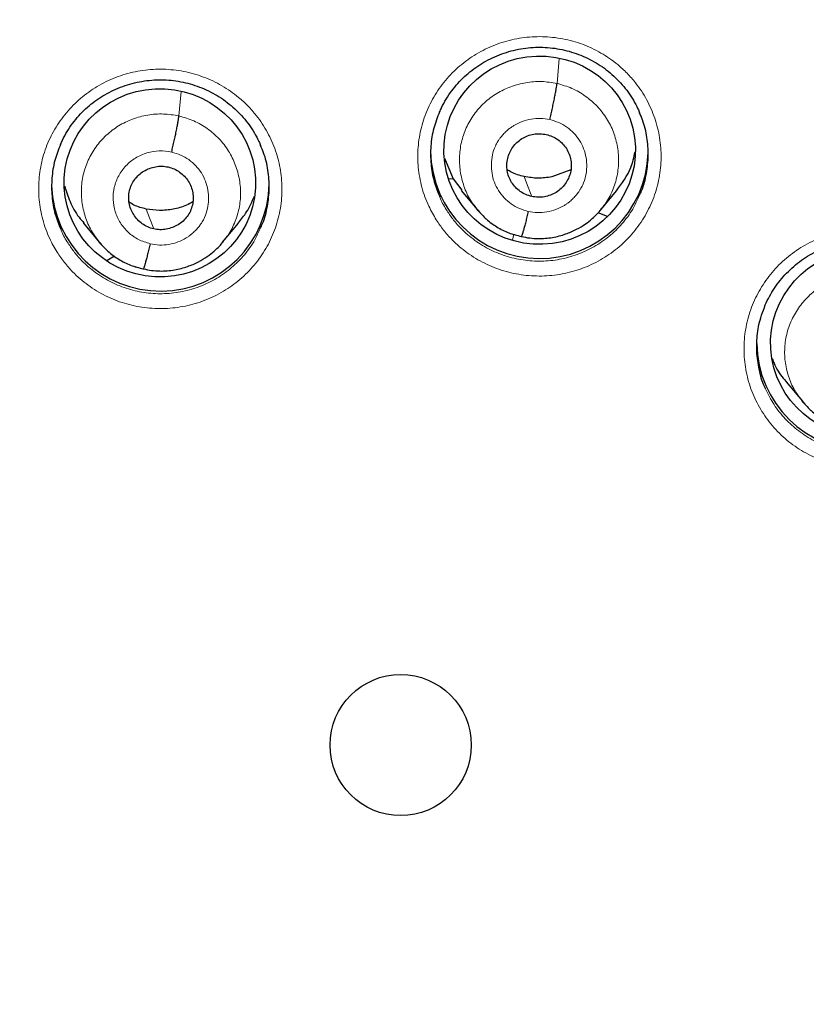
# Model space of a CAD drawing. Header units: millimetres. Extents: x 8 to 2314, y 12 to 2305.
# Tile 69 of 156: x 1080 to 1093, y 1806 to 1821. Entities that reach past the tile are written whole.
import ezdxf

# ---------------------------------------------------------------- set-up
doc = ezdxf.new("R2010")
doc.units = ezdxf.units.MM

msp = doc.modelspace()

# ---------------------------------------------------------------- linework, layer by layer
at = {"color": 252, "linetype": 'Continuous', "lineweight": 0}
for p, q in [((1088.84, 1820.386), (1088.875, 1820.776)), ((1082.932, 1819.878), (1082.967, 1820.259)), ((1087.637, 1818.367), (1087.612, 1818.399)), ((1088.145, 1817.938), (1088.167, 1818.028)), ((1088.278, 1817.991), (1088.167, 1818.028)), ((1082.371, 1817.484), (1082.248, 1817.526)), ((1092.717, 1815.372), (1092.691, 1815.404))]:
    msp.add_line(p, q, dxfattribs=at)
at = {"color": 7, "linetype": 'Continuous', "lineweight": 30}
for p, q in [((1087.084, 1819.218), (1087.218, 1818.893)), ((1089.056, 1819.037), (1088.759, 1818.925)), ((1087.214, 1818.89), (1087.147, 1818.894)), ((1087.218, 1818.893), (1087.351, 1818.718)), ((1087.345, 1818.713), (1087.593, 1818.414)), ((1089.524, 1818.411), (1089.769, 1818.707)), ((1082.629, 1818.398), (1082.421, 1818.423)), ((1087.588, 1818.418), (1087.609, 1818.396)), ((1087.612, 1818.399), (1087.598, 1818.417)), ((1089.627, 1818.304), (1089.483, 1818.363)), ((1081.444, 1818.2), (1081.689, 1817.904)), ((1083.615, 1817.903), (1083.864, 1818.204)), ((1088.283, 1817.992), (1088.278, 1817.991)), ((1081.677, 1817.915), (1081.699, 1817.892)), ((1081.926, 1817.688), (1081.807, 1817.614)), ((1082.375, 1817.486), (1082.371, 1817.484)), ((1092.42, 1815.723), (1092.673, 1815.418)), ((1092.667, 1815.423), (1092.688, 1815.4)), ((1092.691, 1815.404), (1092.678, 1815.421))]:
    msp.add_line(p, q, dxfattribs=at)
at = {"color": 252, "linetype": 'Continuous', "lineweight": 0, "flags": 128}
for points in [[(1088.445, 1818.619), (1088.38, 1818.793), (1088.328, 1818.93)], [(1082.538, 1818.112), (1082.472, 1818.286), (1082.421, 1818.423)]]:
    msp.add_lwpolyline(points, dxfattribs=at)
at = {"color": 7, "linetype": 'Continuous', "lineweight": 30}
msp.add_circle((1086.397, 1810.045), 1.103, dxfattribs=at)
at = {"color": 252, "linetype": 'Continuous', "lineweight": 0}
for centre, radius, start, end in [((1086.401, 1809.742), 25.454, 359.5039, 180.4634), ((1086.401, 1810.485), 23.124, 184.4176, 355.534)]:
    msp.add_arc(centre, radius, start, end, dxfattribs=at)
at = {"color": 7, "linetype": 'Continuous', "lineweight": 30}
for centre, radius, start, end in [((1088.565, 1819.349), 1.7, 180.8243, 358.4135), ((1082.643, 1818.841), 1.7, 181.9125, 359.1723), ((1093.66, 1816.344), 1.7, 180.818, 359.182), ((1086.401, 1810.45), 23.103, 180.8483, 359.1517)]:
    msp.add_arc(centre, radius, start, end, dxfattribs=at)
for centre, major_axis, ratio in [((1088.569, 1819.343), (1.495, 0.05), 0.983788), ((1082.636, 1818.833), (1.494, -0.079), 0.983231), ((1093.674, 1816.331), (1.494, 0.097), 0.981131)]:
    msp.add_ellipse(centre, major_axis=major_axis, ratio=ratio, dxfattribs=at)
at = {"color": 252, "linetype": 'Continuous', "lineweight": 0}
for points, knots in [([(1086.559, 1858.832), (1085.167, 1858.797), (1082.383, 1858.727), (1078.241, 1858.163), (1074.163, 1857.268), (1070.183, 1856.016), (1066.33, 1854.425), (1062.636, 1852.506), (1059.13, 1850.273), (1055.838, 1847.745), (1052.786, 1844.942), (1049.999, 1841.884), (1047.499, 1838.597), (1045.304, 1835.105), (1043.432, 1831.437), (1041.898, 1827.62), (1040.714, 1823.686), (1039.886, 1819.664), (1039.436, 1815.587), (1039.319, 1811.877), (1039.515, 1809.546), (1039.596, 1808.578)], [0, 0, 0, 0, 0.053444, 0.106887, 0.160331, 0.213774, 0.267218, 0.320661, 0.374105, 0.427548, 0.480992, 0.534435, 0.587879, 0.641323, 0.694766, 0.74821, 0.801653, 0.855097, 0.90854, 0.961984, 1, 1, 1, 1]), ([(1086.559, 1858.832), (1087.951, 1858.797), (1090.734, 1858.727), (1094.877, 1858.163), (1098.955, 1857.268), (1102.935, 1856.016), (1106.788, 1854.425), (1110.482, 1852.506), (1113.988, 1850.273), (1117.28, 1847.745), (1120.331, 1844.942), (1123.118, 1841.884), (1125.619, 1838.597), (1127.814, 1835.105), (1129.686, 1831.437), (1131.22, 1827.62), (1132.404, 1823.686), (1133.232, 1819.664), (1133.682, 1815.587), (1133.799, 1811.876), (1133.603, 1809.545), (1133.521, 1808.576)], [0, 0, 0, 0, 0.053442, 0.106885, 0.160327, 0.21377, 0.267212, 0.320654, 0.374097, 0.427539, 0.480981, 0.534424, 0.587866, 0.641309, 0.694751, 0.748193, 0.801636, 0.855078, 0.908521, 0.961963, 1, 1, 1, 1]), ([(1086.954, 1818.254), (1086.913, 1818.324), (1086.819, 1818.485), (1086.721, 1818.761), (1086.663, 1819.072), (1086.662, 1819.389), (1086.712, 1819.701), (1086.817, 1820.001), (1086.97, 1820.28), (1087.17, 1820.528), (1087.408, 1820.741), (1087.68, 1820.911), (1087.976, 1821.034), (1088.29, 1821.106), (1088.611, 1821.126), (1088.931, 1821.091), (1089.24, 1821.006), (1089.53, 1820.869), (1089.761, 1820.71), (1089.936, 1820.548), (1090.094, 1820.37), (1090.247, 1820.137), (1090.375, 1819.847), (1090.451, 1819.539), (1090.475, 1819.223), (1090.443, 1818.908), (1090.359, 1818.602), (1090.223, 1818.315), (1090.041, 1818.054), (1089.816, 1817.827), (1089.556, 1817.64), (1089.268, 1817.499), (1088.96, 1817.407), (1088.641, 1817.369), (1088.319, 1817.382), (1088.005, 1817.449), (1087.706, 1817.567), (1087.432, 1817.733), (1087.221, 1817.915), (1087.064, 1818.092), (1086.99, 1818.2), (1086.954, 1818.254)], [0, 0, 0, 0, 0.020545, 0.04739, 0.074234, 0.101082, 0.12793, 0.154779, 0.181629, 0.208478, 0.235327, 0.262175, 0.289022, 0.315867, 0.342712, 0.369554, 0.396396, 0.423237, 0.450078, 0.466838, 0.483597, 0.510444, 0.53729, 0.564137, 0.590983, 0.617831, 0.64468, 0.671529, 0.698379, 0.725228, 0.752077, 0.778924, 0.805771, 0.832614, 0.859458, 0.8863, 0.913141, 0.939982, 0.966823, 0.983412, 1, 1, 1, 1]), ([(1081.03, 1817.748), (1080.989, 1817.818), (1080.895, 1817.98), (1080.797, 1818.257), (1080.74, 1818.568), (1080.738, 1818.885), (1080.789, 1819.197), (1080.894, 1819.497), (1081.048, 1819.775), (1081.247, 1820.023), (1081.486, 1820.235), (1081.757, 1820.404), (1082.054, 1820.527), (1082.367, 1820.598), (1082.688, 1820.617), (1083.008, 1820.582), (1083.318, 1820.495), (1083.608, 1820.358), (1083.838, 1820.198), (1084.013, 1820.036), (1084.171, 1819.857), (1084.324, 1819.624), (1084.452, 1819.334), (1084.528, 1819.026), (1084.551, 1818.71), (1084.519, 1818.395), (1084.435, 1818.089), (1084.299, 1817.803), (1084.116, 1817.542), (1083.891, 1817.316), (1083.632, 1817.129), (1083.343, 1816.989), (1083.035, 1816.898), (1082.716, 1816.86), (1082.394, 1816.874), (1082.08, 1816.942), (1081.782, 1817.06), (1081.508, 1817.227), (1081.297, 1817.409), (1081.14, 1817.586), (1081.067, 1817.694), (1081.03, 1817.748)], [0, 0, 0, 0, 0.020689, 0.047539, 0.074388, 0.101238, 0.128087, 0.154935, 0.181783, 0.208628, 0.235473, 0.262316, 0.289158, 0.315999, 0.34284, 0.369681, 0.396523, 0.423367, 0.45021, 0.466975, 0.483741, 0.51059, 0.53744, 0.564289, 0.591139, 0.617988, 0.644837, 0.671684, 0.698531, 0.725375, 0.75222, 0.779061, 0.805903, 0.832744, 0.859585, 0.886427, 0.913269, 0.940114, 0.966958, 0.983479, 1, 1, 1, 1]), ([(1087.598, 1818.417), (1087.565, 1818.456), (1087.48, 1818.557), (1087.389, 1818.751), (1087.326, 1818.984), (1087.309, 1819.225), (1087.338, 1819.466), (1087.415, 1819.695), (1087.538, 1819.905), (1087.699, 1820.088), (1087.894, 1820.235), (1088.115, 1820.342), (1088.352, 1820.405), (1088.598, 1820.426), (1088.759, 1820.399), (1088.84, 1820.386)], [0, 0, 0, 0, 0.050076, 0.129002, 0.208151, 0.28744, 0.366622, 0.445642, 0.524737, 0.603896, 0.683004, 0.76219, 0.841497, 0.920771, 1, 1, 1, 1]), ([(1088.84, 1820.386), (1088.918, 1820.363), (1089.075, 1820.318), (1089.287, 1820.193), (1089.471, 1820.034), (1089.622, 1819.843), (1089.73, 1819.626), (1089.792, 1819.393), (1089.809, 1819.151), (1089.78, 1818.911), (1089.701, 1818.683), (1089.613, 1818.516), (1089.541, 1818.439), (1089.524, 1818.42)], [0, 0, 0, 0, 0.09711, 0.194207, 0.291262, 0.388107, 0.484868, 0.581901, 0.679107, 0.776182, 0.873057, 0.970026, 1, 1, 1, 1]), ([(1081.728, 1817.862), (1081.682, 1817.918), (1081.583, 1818.035), (1081.483, 1818.247), (1081.418, 1818.48), (1081.401, 1818.721), (1081.43, 1818.961), (1081.509, 1819.19), (1081.631, 1819.399), (1081.792, 1819.581), (1081.986, 1819.729), (1082.207, 1819.835), (1082.444, 1819.898), (1082.69, 1819.918), (1082.852, 1819.892), (1082.932, 1819.878)], [0, 0, 0, 0, 0.069063, 0.146622, 0.224336, 0.301976, 0.379381, 0.456758, 0.534282, 0.611823, 0.689283, 0.76686, 0.844599, 0.922328, 1, 1, 1, 1]), ([(1082.932, 1819.878), (1083.011, 1819.855), (1083.168, 1819.81), (1083.38, 1819.685), (1083.565, 1819.527), (1083.714, 1819.334), (1083.821, 1819.116), (1083.885, 1818.883), (1083.903, 1818.641), (1083.874, 1818.401), (1083.793, 1818.174), (1083.705, 1818.008), (1083.633, 1817.931), (1083.616, 1817.912)], [0, 0, 0, 0, 0.097166, 0.19431, 0.291345, 0.388219, 0.485229, 0.582433, 0.679544, 0.776362, 0.873144, 0.97011, 1, 1, 1, 1]), ([(1088.391, 1818.387), (1088.344, 1818.4), (1088.249, 1818.426), (1088.122, 1818.501), (1088.012, 1818.596), (1087.922, 1818.71), (1087.857, 1818.84), (1087.82, 1818.98), (1087.81, 1819.125), (1087.826, 1819.269), (1087.865, 1819.388), (1087.904, 1819.461), (1087.926, 1819.496), (1087.938, 1819.513), (1087.947, 1819.526), (1087.96, 1819.542), (1087.983, 1819.572), (1088.023, 1819.617), (1088.073, 1819.663), (1088.12, 1819.699), (1088.19, 1819.745), (1088.293, 1819.796), (1088.435, 1819.834), (1088.582, 1819.846), (1088.679, 1819.829), (1088.727, 1819.82)], [0, 0, 0, 0, 0.062596, 0.124978, 0.187337, 0.24963, 0.311863, 0.374265, 0.436879, 0.499531, 0.562171, 0.597213, 0.60639, 0.615563, 0.624733, 0.626569, 0.642337, 0.673495, 0.704768, 0.728688, 0.749878, 0.812379, 0.874897, 0.937371, 1, 1, 1, 1]), ([(1088.727, 1819.82), (1088.774, 1819.807), (1088.869, 1819.781), (1088.996, 1819.706), (1089.106, 1819.611), (1089.196, 1819.497), (1089.261, 1819.367), (1089.298, 1819.227), (1089.308, 1819.082), (1089.292, 1818.938), (1089.253, 1818.819), (1089.214, 1818.746), (1089.192, 1818.712), (1089.18, 1818.694), (1089.171, 1818.681), (1089.158, 1818.665), (1089.135, 1818.635), (1089.095, 1818.59), (1089.045, 1818.544), (1088.998, 1818.508), (1088.928, 1818.462), (1088.825, 1818.411), (1088.683, 1818.373), (1088.536, 1818.361), (1088.439, 1818.378), (1088.391, 1818.387)], [0, 0, 0, 0, 0.062596, 0.124978, 0.187337, 0.24963, 0.311863, 0.374265, 0.436879, 0.499531, 0.562171, 0.597213, 0.60639, 0.615563, 0.624733, 0.626569, 0.642337, 0.673495, 0.704768, 0.728688, 0.749878, 0.812379, 0.874897, 0.937371, 1, 1, 1, 1]), ([(1082.484, 1817.88), (1082.421, 1817.9), (1082.296, 1817.938), (1082.136, 1818.054), (1082.011, 1818.203), (1081.929, 1818.38), (1081.896, 1818.571), (1081.915, 1818.765), (1081.984, 1818.946), (1082.099, 1819.104), (1082.251, 1819.228), (1082.431, 1819.307), (1082.626, 1819.342), (1082.755, 1819.323), (1082.82, 1819.313)], [0, 0, 0, 0, 0.083333, 0.166663, 0.249999, 0.333333, 0.416667, 0.499996, 0.583328, 0.666661, 0.749995, 0.833329, 0.916663, 1, 1, 1, 1]), ([(1082.82, 1819.313), (1082.867, 1819.3), (1082.961, 1819.273), (1083.088, 1819.198), (1083.199, 1819.103), (1083.288, 1818.989), (1083.353, 1818.859), (1083.391, 1818.718), (1083.401, 1818.574), (1083.384, 1818.429), (1083.346, 1818.311), (1083.307, 1818.238), (1083.284, 1818.204), (1083.272, 1818.186), (1083.263, 1818.173), (1083.251, 1818.157), (1083.228, 1818.127), (1083.187, 1818.081), (1083.136, 1818.035), (1083.088, 1817.999), (1083.019, 1817.954), (1082.918, 1817.904), (1082.776, 1817.866), (1082.628, 1817.854), (1082.532, 1817.872), (1082.484, 1817.88)], [0, 0, 0, 0, 0.062595, 0.124977, 0.187335, 0.249628, 0.311862, 0.374265, 0.436879, 0.49953, 0.562173, 0.597216, 0.606393, 0.615567, 0.624736, 0.626485, 0.642139, 0.673407, 0.70653, 0.730892, 0.749877, 0.812377, 0.874896, 0.93737, 1, 1, 1, 1]), ([(1087.008, 1818.614), (1087.011, 1818.604), (1087.039, 1818.526), (1087.084, 1818.455), (1087.123, 1818.394)], [0, 0, 0, 0, 0.132051, 1, 1, 1, 1]), ([(1087.123, 1818.394), (1087.156, 1818.345), (1087.221, 1818.249), (1087.363, 1818.09), (1087.551, 1817.927), (1087.796, 1817.779), (1088.063, 1817.674), (1088.345, 1817.614), (1088.632, 1817.602), (1088.918, 1817.636), (1089.193, 1817.719), (1089.451, 1817.845), (1089.684, 1818.012), (1089.883, 1818.215), (1090.034, 1818.423), (1090.098, 1818.57), (1090.124, 1818.63)], [0, 0, 0, 0, 0.047789, 0.095578, 0.172902, 0.250227, 0.327554, 0.40488, 0.482213, 0.559546, 0.636888, 0.71423, 0.791578, 0.868927, 0.946279, 1, 1, 1, 1]), ([(1081.201, 1817.888), (1081.234, 1817.839), (1081.299, 1817.743), (1081.44, 1817.585), (1081.629, 1817.422), (1081.874, 1817.273), (1082.141, 1817.167), (1082.422, 1817.106), (1082.709, 1817.093), (1082.995, 1817.127), (1083.27, 1817.209), (1083.528, 1817.334), (1083.761, 1817.501), (1083.961, 1817.703), (1084.112, 1817.911), (1084.176, 1818.058), (1084.202, 1818.118)], [0, 0, 0, 0, 0.047608, 0.095216, 0.172574, 0.249932, 0.32728, 0.404627, 0.481972, 0.559318, 0.636665, 0.714013, 0.791367, 0.868722, 0.946085, 1, 1, 1, 1]), ([(1094.669, 1814.657), (1094.737, 1814.703), (1094.893, 1814.807), (1095.105, 1815.014), (1095.295, 1815.269), (1095.438, 1815.553), (1095.531, 1815.857), (1095.57, 1816.171), (1095.556, 1816.487), (1095.487, 1816.796), (1095.368, 1817.089), (1095.199, 1817.358), (1094.987, 1817.596), (1094.737, 1817.794), (1094.457, 1817.95), (1094.154, 1818.056), (1093.837, 1818.111), (1093.516, 1818.112), (1093.238, 1818.068), (1093.008, 1817.997), (1092.787, 1817.904), (1092.546, 1817.761), (1092.301, 1817.555), (1092.096, 1817.311), (1091.934, 1817.037), (1091.823, 1816.74), (1091.762, 1816.429), (1091.757, 1816.112), (1091.805, 1815.799), (1091.906, 1815.499), (1092.056, 1815.22), (1092.253, 1814.97), (1092.489, 1814.755), (1092.759, 1814.584), (1093.054, 1814.458), (1093.367, 1814.385), (1093.688, 1814.362), (1094.008, 1814.394), (1094.278, 1814.467), (1094.498, 1814.559), (1094.612, 1814.624), (1094.669, 1814.657)], [0, 0, 0, 0, 0.020689, 0.047539, 0.074388, 0.101238, 0.128087, 0.154935, 0.181783, 0.208628, 0.235473, 0.262316, 0.289158, 0.315999, 0.34284, 0.369681, 0.396523, 0.423367, 0.45021, 0.466975, 0.483741, 0.51059, 0.53744, 0.564289, 0.591139, 0.617988, 0.644837, 0.671684, 0.698531, 0.725375, 0.75222, 0.779061, 0.805903, 0.832744, 0.859585, 0.886427, 0.913269, 0.940114, 0.966958, 0.983479, 1, 1, 1, 1]), ([(1081.086, 1818.108), (1081.09, 1818.099), (1081.117, 1818.02), (1081.162, 1817.95), (1081.201, 1817.888)], [0, 0, 0, 0, 0.12522, 1, 1, 1, 1]), ([(1092.678, 1815.421), (1092.645, 1815.459), (1092.561, 1815.559), (1092.47, 1815.752), (1092.406, 1815.984), (1092.389, 1816.225), (1092.42, 1816.464), (1092.5, 1816.693), (1092.624, 1816.902), (1092.785, 1817.085), (1092.978, 1817.234), (1093.198, 1817.343), (1093.435, 1817.406), (1093.681, 1817.427), (1093.842, 1817.4), (1093.923, 1817.387)], [0, 0, 0, 0, 0.049296, 0.12843, 0.207646, 0.286845, 0.365893, 0.444971, 0.524288, 0.603681, 0.682916, 0.762039, 0.841294, 0.920638, 1, 1, 1, 1]), ([(1094.56, 1814.86), (1094.509, 1814.831), (1094.408, 1814.772), (1094.211, 1814.691), (1093.969, 1814.625), (1093.683, 1814.596), (1093.396, 1814.616), (1093.116, 1814.682), (1092.852, 1814.794), (1092.611, 1814.948), (1092.4, 1815.14), (1092.222, 1815.362), (1092.139, 1815.53), (1092.098, 1815.613)], [0, 0, 0, 0, 0.06023, 0.12046, 0.218327, 0.316193, 0.414047, 0.5119, 0.609751, 0.707602, 0.805455, 0.903309, 1, 1, 1, 1])]:
    msp.add_open_spline(points, degree=3, knots=knots, dxfattribs=at)
at = {"color": 7, "linetype": 'Continuous', "lineweight": 30}
for points, knots in [([(1086.559, 1858.846), (1086.388, 1858.847), (1085.783, 1858.851), (1084.753, 1858.819), (1083.476, 1858.753), (1082.227, 1858.652), (1081.011, 1858.523), (1079.831, 1858.367), (1078.686, 1858.187), (1077.569, 1857.985), (1076.414, 1857.749), (1075.226, 1857.475), (1074.009, 1857.161), (1072.835, 1856.826), (1071.702, 1856.473), (1070.611, 1856.104), (1069.531, 1855.711), (1068.466, 1855.295), (1067.417, 1854.856), (1066.416, 1854.41), (1065.463, 1853.959), (1064.555, 1853.506), (1063.694, 1853.052), (1062.852, 1852.587), (1062.031, 1852.112), (1061.235, 1851.628), (1060.488, 1851.154), (1059.79, 1850.692), (1059.014, 1850.158), (1058.161, 1849.543), (1057.237, 1848.84), (1056.36, 1848.139), (1055.529, 1847.441), (1054.743, 1846.749), (1054, 1846.065), (1053.299, 1845.392), (1052.66, 1844.752), (1052.077, 1844.147), (1051.547, 1843.577), (1051.038, 1843.012), (1050.537, 1842.437), (1050.031, 1841.835), (1049.516, 1841.201), (1048.972, 1840.505), (1048.401, 1839.745), (1047.805, 1838.914), (1047.206, 1838.037), (1046.605, 1837.114), (1046.006, 1836.142), (1045.41, 1835.122), (1044.822, 1834.051), (1044.234, 1832.912), (1043.655, 1831.709), (1043.095, 1830.452), (1042.568, 1829.171), (1042.076, 1827.869), (1041.623, 1826.548), (1041.198, 1825.178), (1040.807, 1823.759), (1040.454, 1822.29), (1040.15, 1820.806), (1039.928, 1819.493), (1039.77, 1818.357), (1039.658, 1817.403), (1039.566, 1816.445), (1039.495, 1815.488), (1039.446, 1814.551), (1039.417, 1813.651), (1039.405, 1812.805), (1039.408, 1812.012), (1039.422, 1811.274), (1039.446, 1810.593), (1039.476, 1809.969), (1039.511, 1809.402), (1039.549, 1808.887), (1039.578, 1808.561), (1039.591, 1808.406)], [0, 0, 0, 0, 0.006544, 0.023189, 0.039523, 0.055546, 0.071256, 0.086381, 0.101202, 0.115717, 0.129924, 0.146436, 0.162509, 0.178142, 0.193332, 0.208079, 0.222382, 0.237481, 0.252055, 0.266105, 0.279635, 0.292647, 0.305143, 0.317126, 0.329717, 0.341696, 0.353067, 0.363835, 0.374004, 0.389463, 0.404424, 0.418894, 0.432876, 0.446375, 0.459391, 0.471927, 0.483983, 0.494402, 0.504436, 0.514088, 0.523822, 0.533964, 0.544517, 0.555483, 0.568182, 0.581397, 0.595131, 0.609385, 0.624161, 0.639462, 0.655288, 0.67164, 0.689316, 0.707215, 0.725199, 0.743263, 0.761405, 0.77962, 0.799171, 0.818799, 0.838502, 0.858276, 0.870742, 0.883236, 0.895758, 0.908306, 0.920692, 0.932393, 0.94338, 0.953654, 0.963217, 0.97207, 0.980075, 0.987398, 0.994039, 1, 1, 1, 1]), ([(1133.526, 1808.406), (1133.539, 1808.549), (1133.565, 1808.848), (1133.601, 1809.319), (1133.634, 1809.836), (1133.663, 1810.397), (1133.687, 1811.002), (1133.704, 1811.652), (1133.713, 1812.373), (1133.709, 1813.167), (1133.69, 1814.036), (1133.653, 1814.955), (1133.594, 1815.903), (1133.501, 1817.018), (1133.362, 1818.284), (1133.159, 1819.695), (1132.911, 1821.095), (1132.62, 1822.481), (1132.286, 1823.853), (1131.902, 1825.24), (1131.466, 1826.64), (1130.977, 1828.05), (1130.445, 1829.438), (1129.913, 1830.706), (1129.393, 1831.855), (1128.898, 1832.88), (1128.39, 1833.871), (1127.843, 1834.881), (1127.255, 1835.903), (1126.628, 1836.932), (1125.999, 1837.907), (1125.371, 1838.831), (1124.746, 1839.705), (1124.156, 1840.492), (1123.603, 1841.2), (1123.089, 1841.833), (1122.584, 1842.433), (1122.084, 1843.007), (1121.521, 1843.632), (1120.875, 1844.324), (1120.124, 1845.091), (1119.35, 1845.846), (1118.555, 1846.587), (1117.741, 1847.31), (1116.879, 1848.04), (1115.966, 1848.775), (1115.001, 1849.511), (1114.139, 1850.133), (1113.391, 1850.649), (1112.762, 1851.067), (1112.093, 1851.495), (1111.384, 1851.933), (1110.632, 1852.377), (1109.838, 1852.826), (1109.023, 1853.266), (1108.192, 1853.693), (1107.344, 1854.108), (1106.458, 1854.521), (1105.531, 1854.928), (1104.564, 1855.33), (1103.572, 1855.716), (1102.556, 1856.087), (1101.518, 1856.439), (1100.441, 1856.778), (1099.326, 1857.101), (1098.173, 1857.405), (1096.982, 1857.687), (1095.754, 1857.946), (1094.533, 1858.171), (1093.323, 1858.362), (1092.127, 1858.521), (1090.902, 1858.651), (1089.65, 1858.753), (1088.371, 1858.819), (1087.337, 1858.851), (1086.731, 1858.847), (1086.559, 1858.846)], [0, 0, 0, 0, 0.005494, 0.011571, 0.018232, 0.025477, 0.033308, 0.041725, 0.050729, 0.061313, 0.07261, 0.084622, 0.097157, 0.109693, 0.128298, 0.146842, 0.165323, 0.183741, 0.202094, 0.22038, 0.239851, 0.259237, 0.278535, 0.29774, 0.31276, 0.3276, 0.342038, 0.35607, 0.372243, 0.387841, 0.402865, 0.417317, 0.431201, 0.444517, 0.455459, 0.465991, 0.476113, 0.485829, 0.495457, 0.508639, 0.522479, 0.536978, 0.550482, 0.564515, 0.579078, 0.594176, 0.609813, 0.625995, 0.635215, 0.64493, 0.655143, 0.665856, 0.677074, 0.688801, 0.70104, 0.712711, 0.724817, 0.737358, 0.750338, 0.763757, 0.777617, 0.791261, 0.805309, 0.819761, 0.834616, 0.849872, 0.865529, 0.881585, 0.898037, 0.913147, 0.928574, 0.944316, 0.960371, 0.976739, 0.993419, 1, 1, 1, 1]), ([(1041.799, 1817.046), (1041.838, 1817.296), (1041.917, 1817.802), (1042.053, 1818.561), (1042.203, 1819.325), (1042.366, 1820.086), (1042.544, 1820.844), (1042.734, 1821.599), (1042.939, 1822.35), (1043.156, 1823.098), (1043.387, 1823.842), (1043.631, 1824.581), (1043.888, 1825.317), (1044.159, 1826.048), (1044.442, 1826.774), (1044.738, 1827.495), (1045.047, 1828.211), (1045.369, 1828.922), (1045.704, 1829.627), (1046.051, 1830.326), (1046.41, 1831.019), (1046.782, 1831.706), (1047.166, 1832.386), (1047.562, 1833.06), (1047.969, 1833.726), (1048.389, 1834.386), (1048.821, 1835.038), (1049.264, 1835.683), (1049.718, 1836.32), (1050.184, 1836.949), (1050.661, 1837.57), (1051.149, 1838.183), (1051.647, 1838.787), (1052.157, 1839.382), (1052.677, 1839.969), (1053.207, 1840.547), (1053.748, 1841.115), (1054.298, 1841.674), (1054.859, 1842.224), (1055.429, 1842.764), (1056.009, 1843.294), (1056.598, 1843.814), (1057.197, 1844.323), (1057.804, 1844.823), (1058.42, 1845.312), (1059.045, 1845.79), (1059.678, 1846.257), (1060.32, 1846.714), (1060.969, 1847.159), (1061.627, 1847.593), (1062.292, 1848.016), (1062.964, 1848.427), (1063.644, 1848.827), (1064.33, 1849.214), (1065.024, 1849.59), (1065.724, 1849.954), (1066.431, 1850.306), (1067.143, 1850.646), (1067.862, 1850.974), (1068.586, 1851.289), (1069.316, 1851.591), (1070.051, 1851.881), (1070.791, 1852.159), (1071.536, 1852.423), (1072.286, 1852.675), (1073.04, 1852.914), (1073.798, 1853.139), (1074.56, 1853.352), (1075.326, 1853.552), (1076.095, 1853.738), (1076.868, 1853.911), (1077.643, 1854.071), (1078.421, 1854.218), (1079.202, 1854.351), (1079.984, 1854.471), (1080.769, 1854.577), (1081.556, 1854.67), (1082.344, 1854.749), (1083.134, 1854.814), (1083.924, 1854.866), (1084.715, 1854.905), (1085.507, 1854.93), (1086.122, 1854.939), (1086.472, 1854.939), (1086.559, 1854.94)], [0, 0, 0, 0, 0.011994, 0.024296, 0.036598, 0.048899, 0.061201, 0.073503, 0.085804, 0.098106, 0.110407, 0.122709, 0.13501, 0.147312, 0.159613, 0.171914, 0.184216, 0.196517, 0.208818, 0.221119, 0.23342, 0.245721, 0.258022, 0.270323, 0.282624, 0.294925, 0.307225, 0.319526, 0.331827, 0.344127, 0.356428, 0.368728, 0.381028, 0.393329, 0.405629, 0.417929, 0.430229, 0.442529, 0.454829, 0.467129, 0.479428, 0.491728, 0.504028, 0.516327, 0.528627, 0.540926, 0.553226, 0.565525, 0.577824, 0.590124, 0.602423, 0.614722, 0.627021, 0.63932, 0.651619, 0.663918, 0.676217, 0.688515, 0.700814, 0.713113, 0.725411, 0.73771, 0.750009, 0.762307, 0.774606, 0.786904, 0.799202, 0.811501, 0.823799, 0.836097, 0.848396, 0.860694, 0.872992, 0.88529, 0.897588, 0.909887, 0.922185, 0.934483, 0.946781, 0.959079, 0.971377, 0.983675, 0.995973, 1, 1, 1, 1]), ([(1086.559, 1854.94), (1086.697, 1854.939), (1087.1, 1854.938), (1087.766, 1854.926), (1088.558, 1854.898), (1089.349, 1854.857), (1090.139, 1854.803), (1090.928, 1854.734), (1091.716, 1854.652), (1092.503, 1854.557), (1093.287, 1854.448), (1094.069, 1854.326), (1094.85, 1854.19), (1095.627, 1854.041), (1096.402, 1853.878), (1097.174, 1853.703), (1097.942, 1853.514), (1098.707, 1853.311), (1099.469, 1853.096), (1100.226, 1852.868), (1100.979, 1852.627), (1101.728, 1852.372), (1102.472, 1852.105), (1103.211, 1851.825), (1103.945, 1851.533), (1104.674, 1851.228), (1105.397, 1850.91), (1106.115, 1850.581), (1106.826, 1850.238), (1107.531, 1849.884), (1108.23, 1849.518), (1108.922, 1849.139), (1109.608, 1848.749), (1110.286, 1848.347), (1110.957, 1847.934), (1111.621, 1847.509), (1112.276, 1847.073), (1112.924, 1846.625), (1113.564, 1846.166), (1114.196, 1845.697), (1114.819, 1845.217), (1115.433, 1844.726), (1116.039, 1844.224), (1116.636, 1843.713), (1117.223, 1843.191), (1117.801, 1842.659), (1118.369, 1842.117), (1118.928, 1841.566), (1119.477, 1841.005), (1120.015, 1840.435), (1120.543, 1839.855), (1121.061, 1839.267), (1121.569, 1838.669), (1122.065, 1838.063), (1122.551, 1837.449), (1123.026, 1836.827), (1123.489, 1836.196), (1123.942, 1835.557), (1124.382, 1834.911), (1124.812, 1834.258), (1125.229, 1833.597), (1125.635, 1832.929), (1126.028, 1832.254), (1126.41, 1831.572), (1126.779, 1830.884), (1127.136, 1830.19), (1127.48, 1829.49), (1127.812, 1828.784), (1128.132, 1828.072), (1128.438, 1827.355), (1128.732, 1826.633), (1129.013, 1825.906), (1129.281, 1825.174), (1129.535, 1824.437), (1129.777, 1823.697), (1130.005, 1822.952), (1130.22, 1822.204), (1130.422, 1821.451), (1130.61, 1820.696), (1130.784, 1819.938), (1130.945, 1819.176), (1131.093, 1818.412), (1131.226, 1817.646), (1131.318, 1817.074), (1131.361, 1816.758), (1131.369, 1816.699)], [0, 0, 0, 0, 0.006403, 0.018634, 0.030864, 0.043094, 0.055324, 0.067555, 0.079785, 0.092015, 0.104246, 0.116476, 0.128707, 0.140937, 0.153167, 0.165398, 0.177628, 0.189859, 0.202089, 0.21432, 0.22655, 0.238781, 0.251011, 0.263242, 0.275473, 0.287704, 0.299934, 0.312165, 0.324396, 0.336627, 0.348858, 0.361089, 0.37332, 0.385551, 0.397782, 0.410014, 0.422245, 0.434476, 0.446708, 0.458939, 0.47117, 0.483402, 0.495634, 0.507865, 0.520097, 0.532329, 0.544561, 0.556793, 0.569025, 0.581257, 0.593489, 0.605721, 0.617954, 0.630186, 0.642418, 0.654651, 0.666883, 0.679116, 0.691349, 0.703581, 0.715814, 0.728047, 0.74028, 0.752513, 0.764746, 0.776979, 0.789212, 0.801446, 0.813679, 0.825912, 0.838146, 0.850379, 0.862613, 0.874846, 0.88708, 0.899313, 0.911547, 0.923781, 0.936015, 0.948248, 0.960482, 0.972716, 0.98495, 0.997184, 1, 1, 1, 1]), ([(1063.351, 1811.578), (1063.361, 1811.726), (1063.384, 1812.058), (1063.436, 1812.574), (1063.504, 1813.125), (1063.587, 1813.675), (1063.683, 1814.222), (1063.792, 1814.766), (1063.915, 1815.308), (1064.052, 1815.847), (1064.202, 1816.383), (1064.366, 1816.914), (1064.542, 1817.442), (1064.732, 1817.965), (1064.935, 1818.483), (1065.151, 1818.996), (1065.379, 1819.504), (1065.62, 1820.007), (1065.874, 1820.503), (1066.14, 1820.993), (1066.418, 1821.477), (1066.708, 1821.954), (1067.01, 1822.423), (1067.323, 1822.885), (1067.648, 1823.34), (1067.984, 1823.787), (1068.331, 1824.225), (1068.69, 1824.655), (1069.058, 1825.076), (1069.437, 1825.488), (1069.827, 1825.891), (1070.226, 1826.285), (1070.635, 1826.669), (1071.053, 1827.042), (1071.481, 1827.406), (1071.918, 1827.759), (1072.363, 1828.102), (1072.817, 1828.434), (1073.279, 1828.755), (1073.748, 1829.064), (1074.226, 1829.363), (1074.71, 1829.649), (1075.202, 1829.924), (1075.7, 1830.188), (1076.205, 1830.439), (1076.716, 1830.677), (1077.233, 1830.904), (1077.755, 1831.118), (1078.282, 1831.319), (1078.814, 1831.508), (1079.351, 1831.684), (1079.892, 1831.847), (1080.437, 1831.997), (1080.986, 1832.133), (1081.537, 1832.257), (1082.092, 1832.367), (1082.649, 1832.464), (1083.209, 1832.547), (1083.77, 1832.617), (1084.333, 1832.674), (1084.897, 1832.717), (1085.462, 1832.746), (1086.028, 1832.762), (1086.594, 1832.764), (1087.16, 1832.752), (1087.725, 1832.727), (1088.29, 1832.689), (1088.853, 1832.637), (1089.415, 1832.571), (1089.975, 1832.492), (1090.533, 1832.399), (1091.076, 1832.296), (1091.431, 1832.218), (1091.602, 1832.181)], [0, 0, 0, 0, 0.011326, 0.025476, 0.039627, 0.053777, 0.067926, 0.082076, 0.096226, 0.110375, 0.124524, 0.138673, 0.152821, 0.16697, 0.181117, 0.195265, 0.209412, 0.223559, 0.237705, 0.251851, 0.265996, 0.280141, 0.294285, 0.308429, 0.322573, 0.336716, 0.350858, 0.365, 0.379142, 0.393283, 0.407423, 0.421563, 0.435702, 0.449841, 0.463979, 0.478117, 0.492255, 0.506392, 0.520528, 0.534664, 0.548799, 0.562935, 0.577069, 0.591203, 0.605337, 0.619471, 0.633604, 0.647736, 0.661868, 0.676, 0.690132, 0.704264, 0.718395, 0.732526, 0.746656, 0.760787, 0.774917, 0.789047, 0.803177, 0.817306, 0.831436, 0.845566, 0.859695, 0.873825, 0.887954, 0.902084, 0.916213, 0.930342, 0.944472, 0.958601, 0.972731, 0.986861, 1, 1, 1, 1]), ([(1091.602, 1832.181), (1091.696, 1832.159), (1091.974, 1832.095), (1092.433, 1831.978), (1092.978, 1831.827), (1093.518, 1831.663), (1094.055, 1831.485), (1094.586, 1831.295), (1095.113, 1831.092), (1095.634, 1830.876), (1096.15, 1830.648), (1096.66, 1830.408), (1097.164, 1830.155), (1097.662, 1829.891), (1098.153, 1829.614), (1098.636, 1829.326), (1099.113, 1829.027), (1099.581, 1828.715), (1100.042, 1828.393), (1100.495, 1828.06), (1100.939, 1827.716), (1101.374, 1827.362), (1101.801, 1826.997), (1102.218, 1826.622), (1102.626, 1826.237), (1103.024, 1825.842), (1103.412, 1825.438), (1103.79, 1825.025), (1104.157, 1824.603), (1104.514, 1824.172), (1104.86, 1823.732), (1105.194, 1823.285), (1105.518, 1822.829), (1105.83, 1822.366), (1106.13, 1821.896), (1106.419, 1821.418), (1106.695, 1820.934), (1106.96, 1820.443), (1107.212, 1819.946), (1107.451, 1819.443), (1107.678, 1818.934), (1107.892, 1818.42), (1108.094, 1817.901), (1108.282, 1817.378), (1108.457, 1816.85), (1108.619, 1816.318), (1108.767, 1815.782), (1108.902, 1815.243), (1109.024, 1814.7), (1109.132, 1814.155), (1109.226, 1813.608), (1109.307, 1813.058), (1109.373, 1812.507), (1109.422, 1812.014), (1109.442, 1811.705), (1109.451, 1811.58)], [0, 0, 0, 0, 0.009842, 0.02899, 0.048138, 0.067286, 0.086435, 0.105584, 0.124733, 0.143883, 0.163033, 0.182184, 0.201335, 0.220487, 0.239639, 0.258792, 0.277945, 0.297099, 0.316253, 0.335408, 0.354564, 0.37372, 0.392877, 0.412035, 0.431193, 0.450352, 0.469511, 0.488672, 0.507833, 0.526994, 0.546157, 0.56532, 0.584484, 0.603648, 0.622814, 0.641979, 0.661146, 0.680313, 0.699481, 0.71865, 0.737819, 0.756988, 0.776159, 0.795329, 0.814501, 0.833672, 0.852845, 0.872017, 0.891191, 0.910364, 0.929538, 0.948712, 0.967886, 0.987061, 1, 1, 1, 1]), ([(1087.006, 1819.937), (1087.015, 1819.96), (1087.045, 1820.03), (1087.108, 1820.142), (1087.192, 1820.269), (1087.288, 1820.387), (1087.394, 1820.495), (1087.508, 1820.592), (1087.631, 1820.679), (1087.763, 1820.755), (1087.903, 1820.821), (1088.048, 1820.874), (1088.198, 1820.914), (1088.35, 1820.941), (1088.503, 1820.953), (1088.656, 1820.952), (1088.807, 1820.937), (1088.956, 1820.909), (1089.103, 1820.868), (1089.247, 1820.813), (1089.386, 1820.747), (1089.518, 1820.668), (1089.641, 1820.578), (1089.756, 1820.477), (1089.86, 1820.368), (1089.953, 1820.25), (1090.035, 1820.124), (1090.094, 1820.015), (1090.122, 1819.948), (1090.13, 1819.927)], [0, 0, 0, 0, 0.019235, 0.05852, 0.097594, 0.13625, 0.174345, 0.212055, 0.250128, 0.288645, 0.327489, 0.366515, 0.405548, 0.444408, 0.482981, 0.521204, 0.559102, 0.59726, 0.635732, 0.674443, 0.713294, 0.752157, 0.790903, 0.829447, 0.867707, 0.905765, 0.944134, 0.98281, 1, 1, 1, 1]), ([(1081.083, 1819.431), (1081.093, 1819.454), (1081.123, 1819.525), (1081.186, 1819.637), (1081.271, 1819.764), (1081.367, 1819.882), (1081.472, 1819.989), (1081.587, 1820.086), (1081.71, 1820.172), (1081.842, 1820.249), (1081.982, 1820.314), (1082.127, 1820.366), (1082.277, 1820.406), (1082.43, 1820.432), (1082.583, 1820.445), (1082.735, 1820.443), (1082.886, 1820.428), (1083.035, 1820.399), (1083.182, 1820.358), (1083.326, 1820.303), (1083.465, 1820.236), (1083.597, 1820.156), (1083.72, 1820.066), (1083.835, 1819.966), (1083.939, 1819.856), (1084.032, 1819.738), (1084.113, 1819.611), (1084.173, 1819.503), (1084.2, 1819.435), (1084.209, 1819.414)], [0, 0, 0, 0, 0.019636, 0.058903, 0.09796, 0.136599, 0.174677, 0.21237, 0.250427, 0.288927, 0.327753, 0.366762, 0.405779, 0.444622, 0.483179, 0.521384, 0.559264, 0.597405, 0.635858, 0.67455, 0.713382, 0.752225, 0.790951, 0.829476, 0.867715, 0.905754, 0.944102, 0.982757, 1, 1, 1, 1]), ([(1088.727, 1819.82), (1088.734, 1819.85), (1088.748, 1819.909), (1088.768, 1819.999), (1088.786, 1820.085), (1088.803, 1820.167), (1088.817, 1820.24), (1088.828, 1820.302), (1088.836, 1820.353), (1088.839, 1820.375), (1088.84, 1820.386)], [0, 0, 0, 0, 0.124518, 0.249369, 0.374552, 0.499796, 0.624949, 0.750115, 0.87518, 1, 1, 1, 1]), ([(1082.82, 1819.313), (1082.826, 1819.342), (1082.84, 1819.401), (1082.86, 1819.49), (1082.878, 1819.576), (1082.895, 1819.657), (1082.909, 1819.73), (1082.92, 1819.793), (1082.929, 1819.845), (1082.931, 1819.867), (1082.932, 1819.878)], [0, 0, 0, 0, 0.124743, 0.249287, 0.37433, 0.499822, 0.625345, 0.750474, 0.87514, 1, 1, 1, 1]), ([(1087.003, 1819.94), (1086.971, 1819.857), (1086.904, 1819.685), (1086.862, 1819.409), (1086.864, 1819.126), (1086.91, 1818.857), (1086.977, 1818.692), (1087.008, 1818.614)], [0, 0, 0, 0, 0.196435, 0.40336, 0.610286, 0.817188, 1, 1, 1, 1]), ([(1090.124, 1818.63), (1090.137, 1818.656), (1090.192, 1818.767), (1090.242, 1818.98), (1090.274, 1819.261), (1090.25, 1819.543), (1090.201, 1819.769), (1090.144, 1819.891), (1090.127, 1819.928)], [0, 0, 0, 0, 0.064485, 0.27556, 0.486636, 0.697696, 0.908756, 1, 1, 1, 1]), ([(1088.445, 1818.619), (1088.414, 1818.628), (1088.35, 1818.647), (1088.264, 1818.697), (1088.189, 1818.761), (1088.128, 1818.838), (1088.084, 1818.926), (1088.059, 1819.021), (1088.052, 1819.118), (1088.066, 1819.215), (1088.098, 1819.308), (1088.148, 1819.393), (1088.212, 1819.467), (1088.291, 1819.527), (1088.38, 1819.57), (1088.475, 1819.596), (1088.575, 1819.604), (1088.64, 1819.593), (1088.673, 1819.588)], [0, 0, 0, 0, 0.0625979, 0.125232, 0.1878477, 0.250362, 0.3128757, 0.3754004, 0.4378288, 0.5002315, 0.5627945, 0.6254109, 0.6878673, 0.7501309, 0.8124665, 0.8749475, 0.9374634, 1, 1, 1, 1]), ([(1088.673, 1819.588), (1088.704, 1819.579), (1088.768, 1819.56), (1088.854, 1819.51), (1088.929, 1819.446), (1088.99, 1819.369), (1089.034, 1819.281), (1089.059, 1819.186), (1089.066, 1819.089), (1089.053, 1818.992), (1089.02, 1818.899), (1088.97, 1818.814), (1088.906, 1818.74), (1088.827, 1818.68), (1088.738, 1818.637), (1088.643, 1818.612), (1088.543, 1818.603), (1088.478, 1818.614), (1088.445, 1818.619)], [0, 0, 0, 0, 0.062598, 0.125232, 0.187848, 0.250362, 0.312876, 0.3754, 0.437829, 0.500232, 0.562795, 0.625411, 0.687867, 0.750131, 0.812467, 0.874948, 0.937463, 1, 1, 1, 1]), ([(1081.082, 1819.434), (1081.049, 1819.351), (1080.983, 1819.18), (1080.941, 1818.905), (1080.942, 1818.622), (1080.988, 1818.352), (1081.055, 1818.186), (1081.086, 1818.108)], [0, 0, 0, 0, 0.195015, 0.401969, 0.608922, 0.815875, 1, 1, 1, 1]), ([(1084.202, 1818.118), (1084.215, 1818.144), (1084.27, 1818.254), (1084.32, 1818.467), (1084.352, 1818.748), (1084.328, 1819.03), (1084.28, 1819.256), (1084.223, 1819.379), (1084.205, 1819.416)], [0, 0, 0, 0, 0.064001, 0.275177, 0.486352, 0.697532, 0.908712, 1, 1, 1, 1]), ([(1089.767, 1818.709), (1089.855, 1818.825), (1089.995, 1819.009), (1090.041, 1819.233), (1090.059, 1819.316)], [0, 0, 0, 0, 0.626958, 1, 1, 1, 1]), ([(1082.538, 1818.112), (1082.506, 1818.121), (1082.443, 1818.14), (1082.358, 1818.191), (1082.284, 1818.256), (1082.223, 1818.334), (1082.178, 1818.421), (1082.152, 1818.515), (1082.145, 1818.613), (1082.158, 1818.709), (1082.189, 1818.802), (1082.239, 1818.886), (1082.305, 1818.959), (1082.384, 1819.018), (1082.473, 1819.061), (1082.568, 1819.088), (1082.668, 1819.097), (1082.733, 1819.086), (1082.765, 1819.081)], [0, 0, 0, 0, 0.062617, 0.125098, 0.187758, 0.250493, 0.313059, 0.375349, 0.437608, 0.500002, 0.562396, 0.624653, 0.686942, 0.749507, 0.812242, 0.874902, 0.937383, 1, 1, 1, 1]), ([(1082.765, 1819.081), (1082.797, 1819.071), (1082.86, 1819.053), (1082.946, 1819.003), (1083.021, 1818.939), (1083.082, 1818.861), (1083.125, 1818.773), (1083.152, 1818.678), (1083.159, 1818.58), (1083.146, 1818.483), (1083.114, 1818.391), (1083.065, 1818.306), (1082.999, 1818.233), (1082.92, 1818.175), (1082.831, 1818.132), (1082.735, 1818.106), (1082.636, 1818.096), (1082.571, 1818.107), (1082.538, 1818.112)], [0, 0, 0, 0, 0.062612, 0.125213, 0.18775, 0.250249, 0.312851, 0.375471, 0.437969, 0.500407, 0.562872, 0.625248, 0.687503, 0.749894, 0.812482, 0.875086, 0.937547, 1, 1, 1, 1]), ([(1088.328, 1818.93), (1088.257, 1818.948), (1088.163, 1818.973), (1088.081, 1819.024), (1088.061, 1819.037)], [0, 0, 0, 0, 0.744461, 1, 1, 1, 1]), ([(1088.759, 1818.925), (1088.687, 1818.915), (1088.543, 1818.894), (1088.4, 1818.918), (1088.328, 1818.93)], [0, 0, 0, 0, 0.501459, 1, 1, 1, 1]), ([(1081.148, 1818.781), (1081.173, 1818.701), (1081.227, 1818.53), (1081.332, 1818.334), (1081.422, 1818.234), (1081.449, 1818.204)], [0, 0, 0, 0, 0.3860204, 0.8206464, 1, 1, 1, 1]), ([(1083.861, 1818.206), (1083.906, 1818.262), (1084.011, 1818.391), (1084.076, 1818.541), (1084.112, 1818.626)], [0, 0, 0, 0, 0.433904, 1, 1, 1, 1]), ([(1082.421, 1818.423), (1082.355, 1818.439), (1082.261, 1818.464), (1082.179, 1818.515), (1082.154, 1818.531)], [0, 0, 0, 0, 0.691821, 1, 1, 1, 1]), ([(1083.15, 1818.536), (1083.117, 1818.518), (1083.022, 1818.463), (1082.844, 1818.412), (1082.7, 1818.403), (1082.629, 1818.398)], [0, 0, 0, 0, 0.208362, 0.605035, 1, 1, 1, 1]), ([(1088.284, 1817.994), (1088.327, 1817.985), (1088.411, 1817.968), (1088.575, 1817.957), (1088.765, 1817.972), (1088.969, 1818.026), (1089.139, 1818.099), (1089.278, 1818.182), (1089.386, 1818.267), (1089.468, 1818.345), (1089.512, 1818.396), (1089.531, 1818.418)], [0, 0, 0, 0, 0.095633, 0.1865167, 0.3547426, 0.5056364, 0.6391588, 0.7552612, 0.8540206, 0.9355367, 1, 1, 1, 1]), ([(1087.609, 1818.396), (1087.649, 1818.352), (1087.735, 1818.256), (1087.898, 1818.14), (1088.083, 1818.044), (1088.217, 1818.011), (1088.284, 1817.994)], [0, 0, 0, 0, 0.2236426, 0.4833553, 0.7419458, 1, 1, 1, 1]), ([(1088.391, 1818.387), (1088.384, 1818.358), (1088.37, 1818.3), (1088.351, 1818.221), (1088.332, 1818.149), (1088.315, 1818.088), (1088.301, 1818.041), (1088.29, 1818.008), (1088.286, 1817.999), (1088.284, 1817.995)], [0, 0, 0, 0, 0.14655, 0.29276, 0.438798, 0.584556, 0.730112, 0.875867, 1, 1, 1, 1]), ([(1081.699, 1817.892), (1081.739, 1817.848), (1081.826, 1817.752), (1081.988, 1817.635), (1082.175, 1817.539), (1082.309, 1817.505), (1082.376, 1817.488)], [0, 0, 0, 0, 0.221823, 0.48237, 0.741535, 1, 1, 1, 1]), ([(1082.376, 1817.488), (1082.419, 1817.479), (1082.504, 1817.461), (1082.668, 1817.45), (1082.858, 1817.465), (1083.061, 1817.518), (1083.232, 1817.591), (1083.371, 1817.674), (1083.479, 1817.759), (1083.561, 1817.837), (1083.605, 1817.887), (1083.624, 1817.91)], [0, 0, 0, 0, 0.095647, 0.186543, 0.354787, 0.505687, 0.639208, 0.755303, 0.85405, 0.935553, 1, 1, 1, 1]), ([(1082.484, 1817.88), (1082.477, 1817.851), (1082.463, 1817.794), (1082.443, 1817.714), (1082.425, 1817.643), (1082.408, 1817.582), (1082.394, 1817.534), (1082.383, 1817.502), (1082.378, 1817.493), (1082.376, 1817.488)], [0, 0, 0, 0, 0.1459696, 0.2918052, 0.4376052, 0.5831957, 0.7285987, 0.874168, 1, 1, 1, 1]), ([(1092.079, 1816.885), (1092.079, 1816.886), (1092.096, 1816.935), (1092.141, 1817.026), (1092.215, 1817.156), (1092.302, 1817.279), (1092.4, 1817.395), (1092.508, 1817.503), (1092.627, 1817.601), (1092.754, 1817.688), (1092.888, 1817.763), (1093.027, 1817.826), (1093.171, 1817.876), (1093.319, 1817.912), (1093.469, 1817.936), (1093.623, 1817.946), (1093.777, 1817.943), (1093.931, 1817.926), (1094.082, 1817.896), (1094.23, 1817.852), (1094.372, 1817.796), (1094.507, 1817.728), (1094.634, 1817.648), (1094.755, 1817.557), (1094.868, 1817.454), (1094.972, 1817.342), (1095.065, 1817.221), (1095.146, 1817.092), (1095.203, 1816.987), (1095.227, 1816.924), (1095.234, 1816.907)], [0, 0, 0, 0, 0.001171, 0.038871, 0.076242, 0.113839, 0.151731, 0.189845, 0.228085, 0.266321, 0.304427, 0.342321, 0.379918, 0.417292, 0.45494, 0.492878, 0.531018, 0.569254, 0.607446, 0.645492, 0.683332, 0.720801, 0.758065, 0.795753, 0.833789, 0.872054, 0.910404, 0.948632, 0.986596, 1, 1, 1, 1]), ([(1092.098, 1815.613), (1092.098, 1815.614), (1092.052, 1815.698), (1092.002, 1815.883), (1091.955, 1816.161), (1091.962, 1816.444), (1092.004, 1816.689), (1092.062, 1816.831), (1092.084, 1816.885)], [0, 0, 0, 0, 0.002583, 0.218349, 0.434141, 0.649932, 0.865742, 1, 1, 1, 1]), ([(1092.204, 1816.083), (1092.213, 1816.059), (1092.252, 1815.95), (1092.328, 1815.829), (1092.407, 1815.743), (1092.423, 1815.726)], [0, 0, 0, 0, 0.176622, 0.83487, 1, 1, 1, 1]), ([(1092.688, 1815.4), (1092.728, 1815.356), (1092.815, 1815.26), (1092.978, 1815.143), (1093.165, 1815.047), (1093.299, 1815.013), (1093.367, 1814.997)], [0, 0, 0, 0, 0.222794, 0.4830033, 0.7418371, 1, 1, 1, 1]), ([(1084.135, 1785.194), (1084.154, 1785.192), (1084.37, 1785.171), (1084.784, 1785.144), (1085.378, 1785.112), (1085.972, 1785.096), (1086.567, 1785.093), (1087.161, 1785.103), (1087.755, 1785.128), (1088.348, 1785.165), (1088.941, 1785.217), (1089.532, 1785.282), (1090.121, 1785.361), (1090.708, 1785.453), (1091.293, 1785.558), (1091.875, 1785.677), (1092.454, 1785.809), (1093.03, 1785.955), (1093.602, 1786.114), (1094.171, 1786.285), (1094.735, 1786.47), (1095.294, 1786.668), (1095.849, 1786.878), (1096.398, 1787.101), (1096.943, 1787.337), (1097.481, 1787.585), (1098.013, 1787.845), (1098.539, 1788.118), (1099.058, 1788.402), (1099.571, 1788.698), (1100.076, 1789.006), (1100.574, 1789.326), (1101.064, 1789.657), (1101.546, 1789.999), (1102.02, 1790.351), (1102.485, 1790.715), (1102.942, 1791.089), (1103.389, 1791.474), (1103.827, 1791.869), (1104.256, 1792.273), (1104.675, 1792.688), (1105.084, 1793.112), (1105.483, 1793.545), (1105.871, 1793.987), (1106.249, 1794.438), (1106.616, 1794.898), (1106.972, 1795.366), (1107.316, 1795.841), (1107.65, 1796.325), (1107.972, 1796.816), (1108.282, 1797.315), (1108.58, 1797.82), (1108.865, 1798.332), (1109.139, 1798.85), (1109.4, 1799.375), (1109.649, 1799.905), (1109.885, 1800.441), (1110.109, 1800.983), (1110.319, 1801.529), (1110.516, 1802.08), (1110.701, 1802.635), (1110.871, 1803.194), (1111.029, 1803.757), (1111.173, 1804.324), (1111.304, 1804.894), (1111.421, 1805.466), (1111.506, 1805.932), (1111.548, 1806.207), (1111.561, 1806.29)], [0, 0, 0, 0, 0.001463, 0.016968, 0.032473, 0.047978, 0.063483, 0.078988, 0.094493, 0.109998, 0.125503, 0.141008, 0.156513, 0.172018, 0.187523, 0.203027, 0.218532, 0.234036, 0.24954, 0.265044, 0.280548, 0.296052, 0.311555, 0.327058, 0.342561, 0.358063, 0.373566, 0.389068, 0.404569, 0.420071, 0.435571, 0.451072, 0.466572, 0.482072, 0.497571, 0.51307, 0.528569, 0.544067, 0.559565, 0.575062, 0.590559, 0.606056, 0.621552, 0.637047, 0.652542, 0.668037, 0.683531, 0.699025, 0.714518, 0.730011, 0.745504, 0.760996, 0.776487, 0.791979, 0.807469, 0.82296, 0.83845, 0.85394, 0.869429, 0.884918, 0.900407, 0.915895, 0.931383, 0.946871, 0.962358, 0.977846, 0.993333, 1, 1, 1, 1])]:
    msp.add_open_spline(points, degree=3, knots=knots, dxfattribs=at)

doc.saveas('drawing.dxf')
